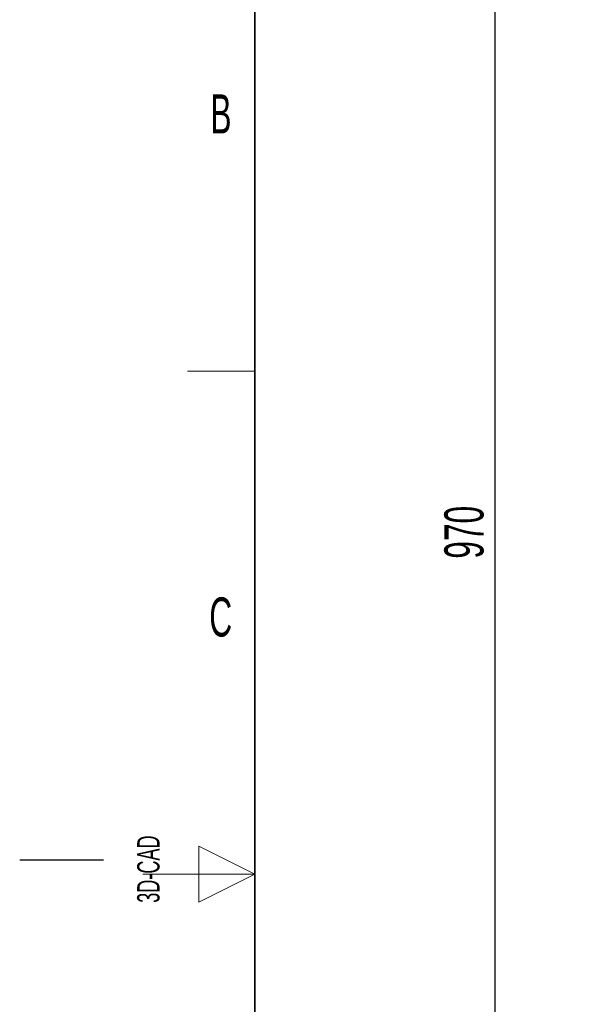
# Model space of a CAD drawing. Header units: millimetres. Extents: x 5 to 418, y 2 to 292.
# Tile 21 of 93: x 5 to 56, y 136 to 224. Entities that reach past the tile are written whole.
import ezdxf

# ---------------------------------------------------------------- set-up
doc = ezdxf.new("R2010")
doc.units = ezdxf.units.MM
doc.layers.add('SLD-0', color=7, linetype='Continuous')
doc.styles.add('SLDTEXTSTYLE0', font='TXT', dxfattribs={"width": 0.605})
doc.dimstyles.new('SLDDIMSTYLE2', dxfattribs={"dimtxt": 3.5, "dimasz": 3.302, "dimexe": 0, "dimexo": 0.0625, "dimgap": 0.875, "dimtad": 1, "dimlfac": 6, "dimrnd": 1e-09, "dimzin": 12, "dimdsep": 46, "dimtxsty": 'SLDTEXTSTYLE0', "dimsah": 1, "dimcen": 0.09, "dimadec": 0, "dimazin": 3, "dimtfac": 1, "dimtofl": 0, "dimtmove": 0, "dimatfit": 3, "dimfxl": 1, "dimfrac": 2, "dimtolj": 1, "dimtzin": 12, "dimarcsym": 0})

# ---------------------------------------------------------------- blocks, each defined once
blk = doc.blocks.new('_D_2')
at = {"layer": 'SLD-0', "color": 7}
for p, q in [((60.33, 260.307), (46.454, 260.307)), ((47.454, 260.307), (47.454, 98.64)), ((60.33, 98.64), (46.454, 98.64))]:
    blk.add_line(p, q, dxfattribs=at)
for points in [[(47.454, 260.307), (46.946, 257.005), (47.962, 257.005)], [(47.454, 98.64), (47.962, 101.942), (46.946, 101.942)]]:
    blk.add_solid(points, dxfattribs=at)
at = {"layer": 'SLD-0', "color": 7, "insert": (42.942, 175.463), "char_height": 3.5, "attachment_point": 1, "rotation": 90, "style": 'SLDTEXTSTYLE0'}
blk.add_mtext('970', dxfattribs=at)

msp = doc.modelspace()

# ---------------------------------------------------------------- linework, layer by layer
at = {"layer": 'SLD-0', "lineweight": 35}
msp.add_line((26, 282.5), (26, 12), dxfattribs=at)
at = {"layer": 'SLD-0', "lineweight": 18}
for p, q in [((20, 192.25), (26, 192.25)), ((26, 147.25), (21, 149.75)), ((21, 149.75), (21, 144.75)), ((16, 147.25), (26, 147.25)), ((21, 144.75), (26, 147.25))]:
    msp.add_line(p, q, dxfattribs=at)
at = {"layer": 'SLD-0'}
msp.add_line((12.5, 148.5), (5, 148.5), dxfattribs=at)

# ---------------------------------------------------------------- texts
at = {"layer": 'SLD-0', "char_height": 3.5, "attachment_point": 2, "style": 'SLDTEXTSTYLE0'}
for s, insert in [('B', (22.9816, 217.0011)), ('C', (22.9597, 172.0011))]:
    msp.add_mtext(s, dxfattribs=dict(at, insert=insert))
at = {"layer": 'SLD-0', "insert": (15.4939, 144.6806), "char_height": 2, "attachment_point": 1, "rotation": 90, "style": 'SLDTEXTSTYLE0'}
msp.add_mtext('3D-CAD', dxfattribs=at)

# ---------------------------------------------------------------- dimensions: what is measured, and where the dimension line sits
at = {"layer": 'SLD-0', "color": 7}
dim = msp.add_linear_dim(base=(47.454, 98.6404), p1=(60.3297, 260.3071), p2=(60.3297, 98.6404), angle=90, dimstyle='SLDDIMSTYLE2', dxfattribs=at)
dim.commit()
dim.dimension.update_dxf_attribs({"geometry": '_D_2', "text_midpoint": (47.454, 179.4737), "dimtype": 160})

doc.saveas('drawing.dxf')
